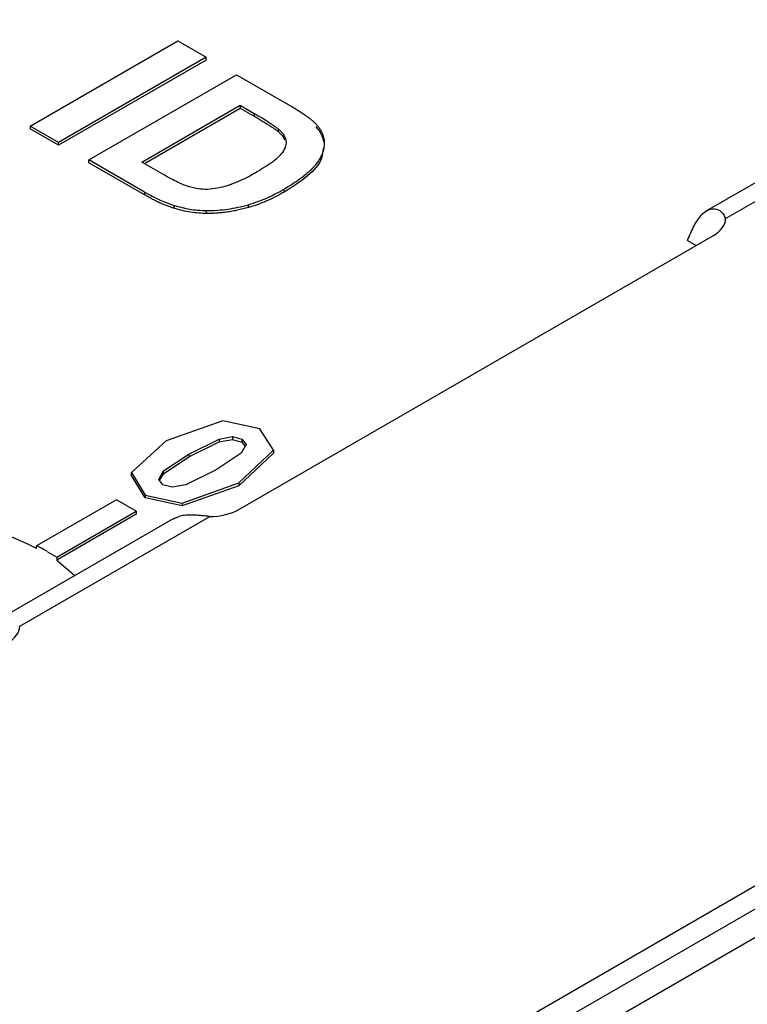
# Model space of a CAD drawing. Header units: inches. Extents: x 1.04 to 7.18, y 2.19 to 10.07.
# Tile 29 of 40: x 6.15 to 6.25, y 9.72 to 9.86. Entities that reach past the tile are written whole.
import ezdxf

# ---------------------------------------------------------------- set-up
doc = ezdxf.new("R2010")
doc.units = ezdxf.units.IN
doc.header["$MEASUREMENT"] = 0

msp = doc.modelspace()

# ---------------------------------------------------------------- linework, layer by layer
at = {"color": 7, "linetype": 'Continuous', "lineweight": 25}
for p, q in [((6.14973, 9.84895), (6.17059, 9.861)), ((6.17059, 9.861), (6.1746, 9.85868)), ((6.1746, 9.85868), (6.15374, 9.84664)), ((6.1746, 9.85827), (6.15374, 9.84623)), ((6.1746, 9.85827), (6.1746, 9.85868)), ((6.15802, 9.84417), (6.17888, 9.85621)), ((6.17888, 9.85621), (6.18653, 9.85179)), ((6.16551, 9.84386), (6.17941, 9.85189)), ((6.16586, 9.84366), (6.17941, 9.85148)), ((6.17941, 9.85189), (6.1814, 9.85074)), ((6.17941, 9.85189), (6.17941, 9.85148)), ((6.17941, 9.85148), (6.1814, 9.85033)), ((6.1814, 9.85074), (6.1814, 9.85033)), ((6.15374, 9.84664), (6.14973, 9.84895)), ((6.14973, 9.84895), (6.14973, 9.84855)), ((6.15374, 9.84623), (6.14973, 9.84855)), ((6.18482, 9.84812), (6.18482, 9.84853)), ((6.15374, 9.84623), (6.15374, 9.84664)), ((6.26212, 9.84666), (6.24534, 9.83698)), ((6.24803, 9.83587), (6.26606, 9.84627)), ((6.1659, 9.83962), (6.15802, 9.84417)), ((6.15802, 9.84376), (6.15802, 9.84417)), ((6.1659, 9.83921), (6.15802, 9.84376)), ((6.16881, 9.84195), (6.16551, 9.84386)), ((6.18563, 9.83963), (6.18563, 9.84004)), ((6.1659, 9.83962), (6.1659, 9.83921)), ((6.17005, 9.83733), (6.17005, 9.83774)), ((6.18056, 9.83744), (6.18056, 9.83784)), ((6.17465, 9.83659), (6.17465, 9.837)), ((6.17921, 9.79476), (6.2463, 9.83349)), ((6.24265, 9.83276), (6.24385, 9.83207)), ((6.17696, 9.80728), (6.16896, 9.80446)), ((6.18217, 9.80615), (6.17696, 9.80728)), ((6.18412, 9.80313), (6.18217, 9.80615)), ((6.16896, 9.80446), (6.16403, 9.79998)), ((6.17213, 9.80259), (6.17641, 9.8047)), ((6.17213, 9.80218), (6.17641, 9.8043)), ((6.17641, 9.8047), (6.17833, 9.80505)), ((6.17641, 9.8047), (6.17641, 9.8043)), ((6.17641, 9.8043), (6.17833, 9.80464)), ((6.17833, 9.80505), (6.17965, 9.8047)), ((6.17833, 9.80505), (6.17833, 9.80464)), ((6.17833, 9.80464), (6.17965, 9.80429)), ((6.18026, 9.80394), (6.17956, 9.80273)), ((6.17965, 9.8047), (6.18026, 9.80394)), ((6.17965, 9.8047), (6.17965, 9.80429)), ((6.17965, 9.80429), (6.18012, 9.8037)), ((6.16857, 9.80022), (6.17213, 9.80259)), ((6.17213, 9.80259), (6.17213, 9.80218)), ((6.17956, 9.80273), (6.176, 9.80036)), ((6.17921, 9.79851), (6.18412, 9.80313)), ((6.18412, 9.80272), (6.17921, 9.7981)), ((6.18412, 9.80313), (6.18412, 9.80272)), ((6.16857, 9.79981), (6.17213, 9.80218)), ((6.16403, 9.79998), (6.16597, 9.7968)), ((6.16403, 9.79957), (6.16403, 9.79998)), ((6.16788, 9.79901), (6.16857, 9.80022)), ((6.16801, 9.79884), (6.16857, 9.79981)), ((6.16857, 9.79981), (6.16857, 9.80022)), ((6.176, 9.80036), (6.17173, 9.79825)), ((6.16597, 9.79639), (6.16403, 9.79957)), ((6.16849, 9.79826), (6.16788, 9.79901)), ((6.16981, 9.7979), (6.16849, 9.79826)), ((6.17173, 9.79825), (6.16981, 9.7979)), ((6.17118, 9.79567), (6.17921, 9.79851)), ((6.17921, 9.79851), (6.17921, 9.7981)), ((6.17921, 9.7981), (6.17118, 9.79526)), ((6.1619, 9.79614), (6.15063, 9.78963)), ((6.16472, 9.79451), (6.1619, 9.79614)), ((6.16597, 9.7968), (6.17118, 9.79567)), ((6.16597, 9.7968), (6.16597, 9.79639)), ((6.17118, 9.79526), (6.16597, 9.79639)), ((6.17118, 9.79567), (6.17118, 9.79526)), ((6.15346, 9.78801), (6.16472, 9.79451)), ((6.16472, 9.7941), (6.15346, 9.7876)), ((6.16472, 9.79451), (6.16472, 9.7941)), ((6.16994, 9.79345), (6.14554, 9.77936)), ((6.14823, 9.77825), (6.17509, 9.79376)), ((6.15063, 9.78922), (6.15063, 9.78963)), ((6.15216, 9.78879), (6.15346, 9.78801)), ((6.15346, 9.78801), (6.15346, 9.7876)), ((6.15346, 9.7876), (6.15602, 9.78541)), ((6.33009, 9.78649), (6.16083, 9.68878)), ((6.16083, 9.68556), (6.33009, 9.78328)), ((6.16431, 9.68355), (6.32619, 9.77701))]:
    msp.add_line(p, q, dxfattribs=at)
for centre, radius, start, end in [((6.12834, 9.74562), 0.04897, 62.9313, 75.0387), ((6.13257, 9.75482), 0.03922, 60.0194, 62.5784)]:
    msp.add_arc(centre, radius, start, end, dxfattribs=at)
for points, knots in [([(7.13311, 9.67597), (7.13305, 9.67646), (7.13186, 9.68553), (7.12724, 9.70303), (7.11907, 9.72836), (7.10817, 9.75334), (7.09491, 9.77791), (7.07925, 9.802), (7.06123, 9.82552), (7.04092, 9.84838), (7.01839, 9.8705), (6.99372, 9.8918), (6.96699, 9.9122), (6.9383, 9.93165), (6.90775, 9.95006), (6.87547, 9.96738), (6.84154, 9.98356), (6.80611, 9.99854), (6.76927, 10.01229), (6.73116, 10.02475), (6.6919, 10.0359), (6.65163, 10.04571), (6.61047, 10.05413), (6.56856, 10.06115), (6.52604, 10.06674), (6.48305, 10.07089), (6.43972, 10.07359), (6.3962, 10.07483), (6.35264, 10.0746), (6.30916, 10.0729), (6.26593, 10.06975), (6.22307, 10.06515), (6.18073, 10.05911), (6.13905, 10.05165), (6.09815, 10.04279), (6.05819, 10.03257), (6.01928, 10.02101), (5.98156, 10.00814), (5.94515, 9.994), (5.91016, 9.97864), (5.87672, 9.96209), (5.84494, 9.94441), (5.81493, 9.92564), (5.78679, 9.90585), (5.76063, 9.88509), (5.73653, 9.86343), (5.7146, 9.84094), (5.69492, 9.8177), (5.67755, 9.79379), (5.66259, 9.7693), (5.65004, 9.74434), (5.64009, 9.71899), (5.63333, 9.69698), (5.63091, 9.68336), (5.63002, 9.67838)], [0, 0, 0, 0, 0.00109, 0.020385, 0.039725, 0.05913, 0.078612, 0.098174, 0.117811, 0.137514, 0.157269, 0.177063, 0.196884, 0.216721, 0.236566, 0.256412, 0.276254, 0.296091, 0.315922, 0.335744, 0.35556, 0.375368, 0.39517, 0.414966, 0.434758, 0.454545, 0.474331, 0.494114, 0.513897, 0.533681, 0.553466, 0.573253, 0.593043, 0.612839, 0.632639, 0.652447, 0.672262, 0.692085, 0.711918, 0.73176, 0.751611, 0.771471, 0.791338, 0.81121, 0.831081, 0.850943, 0.870787, 0.890602, 0.910374, 0.930089, 0.949733, 0.969296, 0.988774, 1, 1, 1, 1]), ([(6.88775, 9.93889), (6.88503, 9.94045), (6.87957, 9.94357), (6.87122, 9.94816), (6.86275, 9.95267), (6.85415, 9.9571), (6.84544, 9.96145), (6.8366, 9.96572), (6.82764, 9.96991), (6.81857, 9.97402), (6.80939, 9.97803), (6.8001, 9.98197), (6.79069, 9.98581), (6.78118, 9.98957), (6.77157, 9.99324), (6.76186, 9.99682), (6.75205, 10.00031), (6.74214, 10.00371), (6.73214, 10.00702), (6.72204, 10.01023), (6.71186, 10.01335), (6.7016, 10.01637), (6.69125, 10.0193), (6.68082, 10.02213), (6.67031, 10.02486), (6.65973, 10.0275), (6.64908, 10.03003), (6.63835, 10.03247), (6.62756, 10.03481), (6.61671, 10.03705), (6.6058, 10.03918), (6.59482, 10.04122), (6.5838, 10.04315), (6.57272, 10.04498), (6.56159, 10.04671), (6.55041, 10.04833), (6.53919, 10.04985), (6.52793, 10.05126), (6.51663, 10.05257), (6.5053, 10.05378), (6.49393, 10.05488), (6.47396, 10.05662), (6.44526, 10.05855), (6.41607, 10.05962), (6.39105, 10.06003), (6.36601, 10.06005), (6.33157, 10.05922), (6.29202, 10.05702), (6.23831, 10.05224), (6.16797, 10.04234), (6.03333, 10.01302), (5.91522, 9.96573), (5.8267, 9.9093), (5.7848, 9.87672), (5.74865, 9.84193), (5.71855, 9.80527), (5.69748, 9.77134), (5.68332, 9.74098), (5.67415, 9.71462), (5.66807, 9.6883), (5.66448, 9.65838), (5.66488, 9.62494), (5.67032, 9.5928), (5.67827, 9.56584), (5.6896, 9.53704), (5.70622, 9.50639), (5.72585, 9.47901), (5.74086, 9.46092), (5.7535, 9.44704), (5.77576, 9.42469), (5.80053, 9.40369), (5.82662, 9.38462), (5.84203, 9.37412), (5.858, 9.36389), (5.86913, 9.35734), (5.8747, 9.35407)], [0, 0, 0, 0, 0.005125, 0.01025, 0.015375, 0.0205, 0.025625, 0.03075, 0.035874, 0.040999, 0.046124, 0.051249, 0.056374, 0.061499, 0.066624, 0.071749, 0.076874, 0.081999, 0.087124, 0.092249, 0.097373, 0.102498, 0.107623, 0.112748, 0.117873, 0.122998, 0.128123, 0.133248, 0.138373, 0.143498, 0.148623, 0.153748, 0.158872, 0.163997, 0.169122, 0.174247, 0.179372, 0.184497, 0.189622, 0.194747, 0.199872, 0.204997, 0.221699, 0.238401, 0.243996, 0.255083, 0.271812, 0.289962, 0.308055, 0.344289, 0.386305, 0.499735, 0.53094, 0.562144, 0.593349, 0.624553, 0.655758, 0.676494, 0.697167, 0.717862, 0.737811, 0.766429, 0.795047, 0.812344, 0.829604, 0.863263, 0.886424, 0.898018, 0.909613, 0.922647, 0.957589, 0.968192, 0.978794, 0.989397, 1, 1, 1, 1]), ([(5.8747, 9.35407), (5.87743, 9.3525), (5.88289, 9.34938), (5.89124, 9.3448), (5.8997, 9.34029), (5.9083, 9.33585), (5.91702, 9.3315), (5.92585, 9.32723), (5.93481, 9.32304), (5.94388, 9.31894), (5.95306, 9.31492), (5.96236, 9.31099), (5.97176, 9.30714), (5.98127, 9.30338), (5.99088, 9.29971), (6.0006, 9.29613), (6.01041, 9.29264), (6.02032, 9.28924), (6.03032, 9.28594), (6.04041, 9.28273), (6.05059, 9.27961), (6.06086, 9.27659), (6.07121, 9.27366), (6.08163, 9.27083), (6.09214, 9.26809), (6.10272, 9.26546), (6.11338, 9.26292), (6.1241, 9.26048), (6.13489, 9.25815), (6.14574, 9.25591), (6.15666, 9.25377), (6.16763, 9.25174), (6.17866, 9.2498), (6.18974, 9.24797), (6.20087, 9.24625), (6.21204, 9.24462), (6.22326, 9.24311), (6.23452, 9.24169), (6.24582, 9.24038), (6.25716, 9.23918), (6.26852, 9.23808), (6.2885, 9.23633), (6.3172, 9.23441), (6.34638, 9.23334), (6.3714, 9.23293), (6.39645, 9.2329), (6.43089, 9.23373), (6.47043, 9.23593), (6.52414, 9.24071), (6.59448, 9.25061), (6.72913, 9.27993), (6.84723, 9.32722), (6.93575, 9.38365), (6.97765, 9.41624), (7.01381, 9.45103), (7.0439, 9.48769), (7.06497, 9.52161), (7.07914, 9.55197), (7.0883, 9.57834), (7.09438, 9.60466), (7.09797, 9.63457), (7.09757, 9.66802), (7.09214, 9.70016), (7.08418, 9.72712), (7.07285, 9.75591), (7.05623, 9.78657), (7.0366, 9.81394), (7.02159, 9.83203), (7.00896, 9.84591), (6.98669, 9.86826), (6.96193, 9.88927), (6.93583, 9.90833), (6.92042, 9.91884), (6.90445, 9.92906), (6.89332, 9.93561), (6.88775, 9.93889)], [0, 0, 0, 0, 0.005125, 0.01025, 0.015375, 0.0205, 0.025625, 0.03075, 0.035874, 0.040999, 0.046124, 0.051249, 0.056374, 0.061499, 0.066624, 0.071749, 0.076874, 0.081999, 0.087124, 0.092249, 0.097373, 0.102498, 0.107623, 0.112748, 0.117873, 0.122998, 0.128123, 0.133248, 0.138373, 0.143498, 0.148623, 0.153748, 0.158872, 0.163997, 0.169122, 0.174247, 0.179372, 0.184497, 0.189622, 0.194747, 0.199872, 0.204997, 0.221699, 0.238401, 0.243996, 0.255083, 0.271812, 0.289962, 0.308055, 0.344289, 0.386307, 0.499735, 0.53094, 0.562144, 0.593349, 0.624553, 0.655758, 0.676494, 0.697167, 0.717862, 0.737811, 0.766429, 0.795047, 0.812344, 0.829604, 0.863263, 0.886424, 0.898018, 0.909613, 0.922647, 0.957589, 0.968192, 0.978794, 0.989397, 1, 1, 1, 1]), ([(6.18653, 9.85179), (6.18674, 9.85167), (6.18715, 9.85144), (6.18771, 9.85108), (6.18824, 9.85075), (6.1887, 9.85043), (6.18913, 9.85012), (6.1895, 9.84983), (6.18981, 9.84956), (6.18999, 9.84937), (6.19008, 9.84929)], [0, 0, 0, 0, 0.15747, 0.30663, 0.445395, 0.573987, 0.694437, 0.804898, 0.906812, 1, 1, 1, 1]), ([(6.1814, 9.85074), (6.18214, 9.85031), (6.18335, 9.84961), (6.18441, 9.84883), (6.18482, 9.84853)], [0, 0, 0, 0, 0.610868, 1, 1, 1, 1]), ([(6.1814, 9.85033), (6.18161, 9.85021), (6.18202, 9.84997), (6.18261, 9.84962), (6.18313, 9.8493), (6.18359, 9.84901), (6.18399, 9.84875), (6.18433, 9.84852), (6.1846, 9.84831), (6.18475, 9.84818), (6.18482, 9.84812)], [0, 0, 0, 0, 0.178079, 0.341234, 0.488361, 0.621754, 0.738068, 0.84073, 0.927658, 1, 1, 1, 1]), ([(6.18482, 9.84853), (6.18508, 9.84828), (6.18545, 9.84792), (6.18574, 9.84737), (6.18592, 9.84684), (6.18586, 9.84609), (6.18536, 9.84507), (6.184, 9.8438), (6.18263, 9.84296), (6.18181, 9.84247)], [0, 0, 0, 0, 0.125069, 0.179673, 0.2503, 0.359969, 0.500117, 0.704838, 1, 1, 1, 1]), ([(6.19008, 9.84929), (6.19018, 9.84917), (6.19038, 9.84894), (6.19065, 9.8486), (6.19085, 9.84824), (6.19103, 9.84788), (6.19115, 9.84751), (6.19125, 9.84714), (6.19128, 9.84676), (6.19129, 9.84624), (6.19119, 9.84559), (6.19092, 9.84481), (6.19048, 9.84404), (6.19, 9.8434), (6.18953, 9.84288), (6.18912, 9.84249), (6.18866, 9.84209), (6.18816, 9.84169), (6.1876, 9.84128), (6.18699, 9.84087), (6.18633, 9.84045), (6.18587, 9.84018), (6.18563, 9.84004)], [0, 0, 0, 0, 0.0372762, 0.073881, 0.1103545, 0.1467233, 0.1828966, 0.2192174, 0.2559337, 0.2930575, 0.3682688, 0.4447365, 0.5234468, 0.6049974, 0.6475046, 0.6917905, 0.7379614, 0.7861113, 0.8363227, 0.8886688, 0.9431989, 1, 1, 1, 1]), ([(6.19008, 9.84888), (6.19023, 9.84871), (6.19083, 9.84804), (6.19105, 9.84729), (6.19122, 9.84673)], [0, 0, 0, 0, 0.256726, 1, 1, 1, 1]), ([(6.18482, 9.84812), (6.1851, 9.84788), (6.18548, 9.84753), (6.18562, 9.84713), (6.18566, 9.84702)], [0, 0, 0, 0, 0.714498, 1, 1, 1, 1]), ([(6.19112, 9.84579), (6.19108, 9.84533), (6.19098, 9.84395), (6.18902, 9.84177), (6.18679, 9.84036), (6.18563, 9.83963)], [0, 0, 0, 0, 0.1922597, 0.5812592, 1, 1, 1, 1]), ([(6.17168, 9.84053), (6.17141, 9.84064), (6.1708, 9.84089), (6.16986, 9.84137), (6.16918, 9.84175), (6.16881, 9.84195)], [0, 0, 0, 0, 0.257317, 0.590227, 1, 1, 1, 1]), ([(6.18181, 9.84247), (6.18111, 9.84208), (6.17971, 9.8413), (6.17769, 9.8405), (6.17588, 9.84009), (6.17449, 9.83995), (6.17302, 9.84011), (6.17217, 9.84038), (6.17168, 9.84053)], [0, 0, 0, 0, 0.250288, 0.500161, 0.62457, 0.7499, 0.857721, 1, 1, 1, 1]), ([(6.18056, 9.83784), (6.18104, 9.838), (6.18197, 9.83829), (6.18372, 9.83899), (6.18486, 9.83962), (6.18563, 9.84004)], [0, 0, 0, 0, 0.25954, 0.500049, 1, 1, 1, 1]), ([(6.1659, 9.83962), (6.16661, 9.83922), (6.16789, 9.83852), (6.16939, 9.83798), (6.17005, 9.83774)], [0, 0, 0, 0, 0.560895, 1, 1, 1, 1]), ([(6.17005, 9.83733), (6.16989, 9.83738), (6.16957, 9.83748), (6.16909, 9.83766), (6.16859, 9.83785), (6.16808, 9.83808), (6.16755, 9.83832), (6.16702, 9.8386), (6.16646, 9.8389), (6.16609, 9.83911), (6.1659, 9.83921)], [0, 0, 0, 0, 0.0998912, 0.2073191, 0.32085, 0.4423162, 0.5701691, 0.7054217, 0.8494106, 1, 1, 1, 1]), ([(6.18563, 9.83963), (6.18521, 9.8394), (6.1844, 9.83894), (6.18312, 9.83835), (6.18186, 9.83783), (6.18098, 9.83757), (6.18056, 9.83744)], [0, 0, 0, 0, 0.275802, 0.533396, 0.774073, 1, 1, 1, 1]), ([(6.17005, 9.83774), (6.17078, 9.83754), (6.17185, 9.83725), (6.17342, 9.83705), (6.17422, 9.83702), (6.17465, 9.837)], [0, 0, 0, 0, 0.499915, 0.734223, 1, 1, 1, 1]), ([(6.17465, 9.83659), (6.17429, 9.8366), (6.17353, 9.83663), (6.17239, 9.83677), (6.17122, 9.837), (6.17045, 9.83722), (6.17005, 9.83733)], [0, 0, 0, 0, 0.227035, 0.468179, 0.723729, 1, 1, 1, 1]), ([(6.17465, 9.837), (6.17518, 9.83701), (6.1762, 9.83704), (6.17768, 9.8372), (6.17913, 9.83747), (6.18006, 9.83771), (6.18056, 9.83784)], [0, 0, 0, 0, 0.257202, 0.499898, 0.734499, 1, 1, 1, 1]), ([(6.18056, 9.83744), (6.18031, 9.83737), (6.17981, 9.83723), (6.17905, 9.83706), (6.17831, 9.83691), (6.17756, 9.83679), (6.17683, 9.8367), (6.1761, 9.83663), (6.17537, 9.8366), (6.17489, 9.83659), (6.17465, 9.83659)], [0, 0, 0, 0, 0.136361, 0.268243, 0.396888, 0.522663, 0.64515, 0.764832, 0.882961, 1, 1, 1, 1]), ([(6.24265, 9.83276), (6.2428, 9.83313), (6.24309, 9.83386), (6.24357, 9.83486), (6.24409, 9.83575), (6.24467, 9.83648), (6.24546, 9.83713), (6.24646, 9.83738), (6.24749, 9.83696), (6.24786, 9.83623), (6.24803, 9.83587)], [0, 0, 0, 0, 0.093796, 0.188689, 0.28596, 0.386799, 0.492274, 0.672539, 0.839621, 1, 1, 1, 1]), ([(6.17509, 9.79376), (6.17439, 9.79384), (6.17293, 9.79399), (6.17109, 9.79397), (6.17032, 9.79356), (6.16997, 9.79338)], [0, 0, 0, 0, 0.336471, 0.701353, 1, 1, 1, 1])]:
    msp.add_open_spline(points, degree=3, knots=knots, dxfattribs=at)
for points in [[(6.2463, 9.83349), (6.24738, 9.83411), (6.24802, 9.83499), (6.24803, 9.83587)], [(6.17509, 9.79376), (6.17662, 9.79377), (6.17813, 9.79414), (6.17921, 9.79476)], [(6.1465, 9.77588), (6.14758, 9.7765), (6.14822, 9.77737), (6.14823, 9.77825)]]:
    msp.add_open_spline(points, degree=3, dxfattribs=at)

doc.saveas('drawing.dxf')
